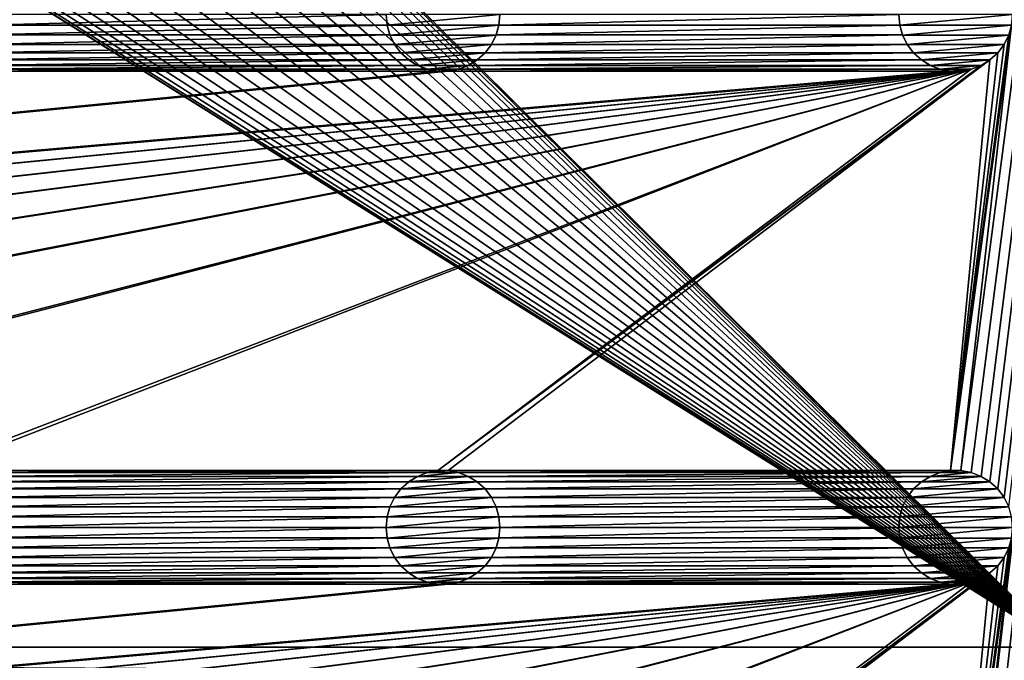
# Model space of a CAD drawing. Header units: metres. Extents: x -125 to 125, y -125 to 125.
# Tile 34 of 71: x 60 to 103, y -85 to -56. Entities that reach past the tile are written whole.
import ezdxf

# ---------------------------------------------------------------- set-up
doc = ezdxf.new("R2010")
doc.units = ezdxf.units.M
doc.layers.add('solid_P35300', color=7, linetype='CONTINUOUS')

msp = doc.modelspace()

# ---------------------------------------------------------------- linework, layer by layer
at = {"layer": 'solid_P35300'}
for points in [[(101.482323, -98.761269, 5.5), (101.932526, -98.845589, 5.5), (125, 103, 5.5)], [(103.705475, -79.215523, 5.5), (101.482323, -98.761269, 5.5), (125, 103, 5.5)], [(101.482323, -76.261269, 5.5), (101.932526, -76.345589, 5.5), (125, 103, 5.5)], [(103.705475, -56.715519, 5.5), (101.482323, -76.261269, 5.5), (125, 103, 5.5)], [(101.932526, -98.845589, 5.5), (102.365715, -99.0131, 5.5), (125, 103, 5.5)], [(101.932526, -76.345589, 5.5), (102.365715, -76.5131, 5.5), (125, 103, 5.5)], [(102.365715, -99.0131, 5.5), (102.755196, -99.254807, 5.5), (125, 103, 5.5)], [(102.365715, -76.5131, 5.5), (102.755196, -76.754807, 5.5), (125, 103, 5.5)], [(102.755196, -99.254807, 5.5), (103.098366, -99.566902, 5.5), (125, 103, 5.5)], [(102.755196, -76.754807, 5.5), (103.098366, -77.066902, 5.5), (125, 103, 5.5)], [(103.098366, -99.566902, 5.5), (103.374451, -99.933693, 5.5), (125, 103, 5.5)], [(103.098366, -77.066902, 5.5), (103.374451, -77.433693, 5.5), (125, 103, 5.5)], [(103.374451, -99.933693, 5.5), (103.581451, -100.347717, 5.5), (125, 103, 5.5)], [(103.374451, -77.433693, 5.5), (103.581451, -77.847717, 5.5), (125, 103, 5.5)], [(106, 84), (106, -84), (9.944516, 11.229122)], [(106, -84), (11.229122, 9.944516), (9.944516, 11.229122)], [(106, -84), (12.342908, 8.522517), (11.229122, 9.944516)], [(106, -84), (13.282812, 6.968478), (12.342908, 8.522517)], [(106, -84), (14.023951, 5.32024), (13.282812, 6.968478)], [(106, -84), (14.564464, 3.588071), (14.023951, 5.32024)], [(106, -84), (14.888616, 1.818082), (14.564464, 3.588071)], [(106, -84), (15, 0), (14.888616, 1.818082)], [(106, -84), (14.888616, -1.818082), (15, 0)], [(106, -84), (14.564464, -3.588071), (14.888616, -1.818082)], [(106, -84), (14.023951, -5.32024), (14.564464, -3.588071)], [(106, -84), (13.282812, -6.968478), (14.023951, -5.32024)], [(106, -84), (12.342908, -8.522517), (13.282812, -6.968478)], [(106, -84), (11.229122, -9.944516), (12.342908, -8.522517)], [(106, -84), (9.944516, -11.229122), (11.229122, -9.944516)], [(106, -84), (8.522517, -12.342908), (9.944516, -11.229122)], [(106, -84), (-106, -84), (-8.522517, -12.342908)], [(106, -84), (-8.522517, -12.342908), (-6.968478, -13.282812)], [(106, -84), (6.968478, -13.282812), (8.522517, -12.342908)], [(106, -84), (-6.968478, -13.282812), (-5.32024, -14.023951)], [(106, -84), (5.32024, -14.023951), (6.968478, -13.282812)], [(106, -84), (-5.32024, -14.023951), (-3.588071, -14.564464)], [(106, -84), (3.588071, -14.564464), (5.32024, -14.023951)], [(106, -84), (-3.588071, -14.564464), (-1.808483, -14.889697)], [(106, -84), (1.808483, -14.889697), (3.588071, -14.564464)], [(106, -84), (-1.808483, -14.889697), (0, -15)], [(106, -84), (0, -15), (1.808483, -14.889697)], [(58.705479, -56.715519, 5.5), (76.294525, -56.715519, 5.5), (76.25, -56.25, 5.5)], [(58.75, -56.25, 5.5), (58.705479, -56.715519, 5.5), (76.25, -56.25, 5.5)], [(76.25, -56.25, 8), (76.25, -56.25, 5.5), (76.294525, -56.715519, 5.5)], [(76.295753, -56.718361, 8), (76.25, -56.25, 8), (76.294525, -56.715519, 5.5)], [(76.295753, -56.718361, 8), (81.25, -56.25, 8), (76.25, -56.25, 8)], [(76.295753, -56.718361, 8), (81.204247, -56.718361, 8), (81.25, -56.25, 8)], [(81.204247, -56.718361, 8), (81.205475, -56.715519, 5.5), (81.25, -56.25, 5.5)], [(81.204247, -56.718361, 8), (81.25, -56.25, 5.5), (81.25, -56.25, 8)], [(81.205475, -56.715519, 5.5), (98.794525, -56.715519, 5.5), (98.75, -56.25, 5.5)], [(81.25, -56.25, 5.5), (81.205475, -56.715519, 5.5), (98.75, -56.25, 5.5)], [(98.75, -56.25, 8), (98.75, -56.25, 5.5), (98.794525, -56.715519, 5.5)], [(98.795753, -56.718361, 8), (98.75, -56.25, 8), (98.794525, -56.715519, 5.5)], [(98.795753, -56.718361, 8), (103.75, -56.25, 8), (98.75, -56.25, 8)], [(98.795753, -56.718361, 8), (103.704247, -56.718361, 8), (103.75, -56.25, 8)], [(58.581455, -57.152283, 5.5), (76.418549, -57.152283, 5.5), (76.294525, -56.715519, 5.5)], [(58.705479, -56.715519, 5.5), (58.581455, -57.152283, 5.5), (76.294525, -56.715519, 5.5)], [(76.295753, -56.718361, 8), (76.294525, -56.715519, 5.5), (76.418549, -57.152283, 5.5)], [(76.295753, -56.718361, 8), (76.418549, -57.152283, 5.5), (76.419373, -57.154465, 8)], [(76.295753, -56.718361, 8), (76.419373, -57.154465, 8), (81.204247, -56.718361, 8)], [(76.419373, -57.154465, 8), (81.080627, -57.154465, 8), (81.204247, -56.718361, 8)], [(81.080627, -57.154465, 8), (81.081451, -57.152283, 5.5), (81.205475, -56.715519, 5.5)], [(81.080627, -57.154465, 8), (81.205475, -56.715519, 5.5), (81.204247, -56.718361, 8)], [(81.081451, -57.152283, 5.5), (98.918549, -57.152283, 5.5), (98.794525, -56.715519, 5.5)], [(81.205475, -56.715519, 5.5), (81.081451, -57.152283, 5.5), (98.794525, -56.715519, 5.5)], [(98.795753, -56.718361, 8), (98.794525, -56.715519, 5.5), (98.918549, -57.152283, 5.5)], [(98.795753, -56.718361, 8), (98.918549, -57.152283, 5.5), (98.919373, -57.154465, 8)], [(98.795753, -56.718361, 8), (98.919373, -57.154465, 8), (103.704247, -56.718361, 8)], [(98.919373, -57.154465, 8), (103.580627, -57.154465, 8), (103.704247, -56.718361, 8)], [(103.705475, -56.715519, 5.5), (101.017677, -76.261269, 5.5), (101.482323, -76.261269, 5.5)], [(103.705475, -56.715519, 5.5), (103.581451, -57.152283, 5.5), (101.017677, -76.261269, 5.5)], [(58.374451, -57.566307, 5.5), (76.625549, -57.566307, 5.5), (76.418549, -57.152283, 5.5)], [(58.581455, -57.152283, 5.5), (58.374451, -57.566307, 5.5), (76.418549, -57.152283, 5.5)], [(76.419373, -57.154465, 8), (76.418549, -57.152283, 5.5), (76.625549, -57.566307, 5.5)], [(76.419373, -57.154465, 8), (76.625549, -57.566307, 5.5), (76.624977, -57.564472, 8)], [(76.419373, -57.154465, 8), (76.624977, -57.564472, 8), (81.080627, -57.154465, 8)], [(76.624977, -57.564472, 8), (80.875023, -57.564472, 8), (81.080627, -57.154465, 8)], [(80.874451, -57.566307, 5.5), (99.125549, -57.566307, 5.5), (98.918549, -57.152283, 5.5)], [(81.081451, -57.152283, 5.5), (80.874451, -57.566307, 5.5), (98.918549, -57.152283, 5.5)], [(80.875023, -57.564472, 8), (80.874451, -57.566307, 5.5), (81.081451, -57.152283, 5.5)], [(80.875023, -57.564472, 8), (81.081451, -57.152283, 5.5), (81.080627, -57.154465, 8)], [(98.919373, -57.154465, 8), (98.918549, -57.152283, 5.5), (99.125549, -57.566307, 5.5)], [(98.919373, -57.154465, 8), (99.125549, -57.566307, 5.5), (99.124977, -57.564472, 8)], [(98.919373, -57.154465, 8), (99.124977, -57.564472, 8), (103.580627, -57.154465, 8)], [(99.124977, -57.564472, 8), (103.375023, -57.564472, 8), (103.580627, -57.154465, 8)], [(103.581451, -57.152283, 5.5), (103.374451, -57.566307, 5.5), (101.017677, -76.261269, 5.5)], [(103.375023, -57.564472, 8), (103.374451, -57.566307, 5.5), (103.581451, -57.152283, 5.5)], [(103.375023, -57.564472, 8), (103.581451, -57.152283, 5.5), (103.580627, -57.154465, 8)], [(58.098362, -57.933098, 5.5), (76.901634, -57.933098, 5.5), (76.625549, -57.566307, 5.5)], [(58.374451, -57.566307, 5.5), (58.098362, -57.933098, 5.5), (76.625549, -57.566307, 5.5)], [(76.624977, -57.564472, 8), (76.625549, -57.566307, 5.5), (76.901634, -57.933098, 5.5)], [(76.624977, -57.564472, 8), (76.901634, -57.933098, 5.5), (76.904007, -57.935562, 8)], [(76.624977, -57.564472, 8), (76.904007, -57.935562, 8), (80.875023, -57.564472, 8)], [(76.904007, -57.935562, 8), (80.595993, -57.935562, 8), (80.875023, -57.564472, 8)], [(80.595993, -57.935562, 8), (80.874451, -57.566307, 5.5), (80.875023, -57.564472, 8)], [(80.595993, -57.935562, 8), (80.598366, -57.933098, 5.5), (80.874451, -57.566307, 5.5)], [(80.598366, -57.933098, 5.5), (99.401634, -57.933098, 5.5), (99.125549, -57.566307, 5.5)], [(80.874451, -57.566307, 5.5), (80.598366, -57.933098, 5.5), (99.125549, -57.566307, 5.5)], [(99.124977, -57.564472, 8), (99.125549, -57.566307, 5.5), (99.401634, -57.933098, 5.5)], [(99.124977, -57.564472, 8), (99.401634, -57.933098, 5.5), (99.404007, -57.935562, 8)], [(99.124977, -57.564472, 8), (99.404007, -57.935562, 8), (103.375023, -57.564472, 8)], [(99.404007, -57.935562, 8), (103.095993, -57.935562, 8), (103.375023, -57.564472, 8)], [(103.374451, -57.566307, 5.5), (103.098366, -57.933098, 5.5), (101.017677, -76.261269, 5.5)], [(103.095993, -57.935562, 8), (103.374451, -57.566307, 5.5), (103.375023, -57.564472, 8)], [(103.095993, -57.935562, 8), (103.098366, -57.933098, 5.5), (103.374451, -57.566307, 5.5)], [(57.365715, -58.486904, 5.5), (77.634285, -58.486904, 5.5), (77.244804, -58.245193, 5.5)], [(57.755196, -58.245193, 5.5), (57.365715, -58.486904, 5.5), (77.244804, -58.245193, 5.5)], [(57.755196, -58.245193, 5.5), (77.244804, -58.245193, 5.5), (76.901634, -57.933098, 5.5)], [(58.098362, -57.933098, 5.5), (57.755196, -58.245193, 5.5), (76.901634, -57.933098, 5.5)], [(76.904007, -57.935562, 8), (76.901634, -57.933098, 5.5), (77.244804, -58.245193, 5.5)], [(76.904007, -57.935562, 8), (77.244804, -58.245193, 5.5), (77.242737, -58.243092, 8)], [(76.904007, -57.935562, 8), (77.242737, -58.243092, 8), (80.595993, -57.935562, 8)], [(77.242737, -58.243092, 8), (80.257263, -58.243092, 8), (80.595993, -57.935562, 8)], [(77.242737, -58.243092, 8), (77.244804, -58.245193, 5.5), (77.634285, -58.486904, 5.5)], [(77.242737, -58.243092, 8), (77.634285, -58.486904, 5.5), (77.637993, -58.488556, 8)], [(77.242737, -58.243092, 8), (77.637993, -58.488556, 8), (80.257263, -58.243092, 8)], [(77.637993, -58.488556, 8), (79.862007, -58.488556, 8), (80.257263, -58.243092, 8)], [(102.755196, -58.245193, 5.5), (78.517677, -76.261269, 5.5), (78.982323, -76.261269, 5.5)], [(102.755196, -58.245193, 5.5), (102.365715, -58.486904, 5.5), (78.517677, -76.261269, 5.5)], [(102.755196, -58.245193, 5.5), (78.982323, -76.261269, 5.5), (101.017677, -76.261269, 5.5)], [(79.862007, -58.488556, 8), (80.255196, -58.245193, 5.5), (80.257263, -58.243092, 8)], [(79.862007, -58.488556, 8), (79.865715, -58.486904, 5.5), (80.255196, -58.245193, 5.5)], [(79.865715, -58.486904, 5.5), (100.134285, -58.486904, 5.5), (99.744804, -58.245193, 5.5)], [(80.255196, -58.245193, 5.5), (79.865715, -58.486904, 5.5), (99.744804, -58.245193, 5.5)], [(80.255196, -58.245193, 5.5), (99.744804, -58.245193, 5.5), (99.401634, -57.933098, 5.5)], [(80.598366, -57.933098, 5.5), (80.255196, -58.245193, 5.5), (99.401634, -57.933098, 5.5)], [(80.257263, -58.243092, 8), (80.255196, -58.245193, 5.5), (80.598366, -57.933098, 5.5)], [(80.257263, -58.243092, 8), (80.598366, -57.933098, 5.5), (80.595993, -57.935562, 8)], [(99.404007, -57.935562, 8), (99.401634, -57.933098, 5.5), (99.744804, -58.245193, 5.5)], [(99.404007, -57.935562, 8), (99.744804, -58.245193, 5.5), (99.742737, -58.243092, 8)], [(99.404007, -57.935562, 8), (99.742737, -58.243092, 8), (103.095993, -57.935562, 8)], [(99.742737, -58.243092, 8), (102.757263, -58.243092, 8), (103.095993, -57.935562, 8)], [(99.742737, -58.243092, 8), (99.744804, -58.245193, 5.5), (100.134285, -58.486904, 5.5)], [(99.742737, -58.243092, 8), (100.134285, -58.486904, 5.5), (100.137993, -58.488556, 8)], [(99.742737, -58.243092, 8), (100.137993, -58.488556, 8), (102.757263, -58.243092, 8)], [(100.137993, -58.488556, 8), (102.362007, -58.488556, 8), (102.757263, -58.243092, 8)], [(103.098366, -57.933098, 5.5), (102.755196, -58.245193, 5.5), (101.017677, -76.261269, 5.5)], [(102.362007, -58.488556, 8), (102.755196, -58.245193, 5.5), (102.757263, -58.243092, 8)], [(102.362007, -58.488556, 8), (102.365715, -58.486904, 5.5), (102.755196, -58.245193, 5.5)], [(102.757263, -58.243092, 8), (102.755196, -58.245193, 5.5), (103.098366, -57.933098, 5.5)], [(102.757263, -58.243092, 8), (103.098366, -57.933098, 5.5), (103.095993, -57.935562, 8)], [(101.482323, -58.738735, 5.5), (-101.482323, -76.261269, 5.5), (-101.017677, -76.261269, 5.5)], [(101.482323, -58.738735, 5.5), (101.017677, -58.738735, 5.5), (-101.482323, -76.261269, 5.5)], [(78.982323, -58.738735, 5.5), (-101.482323, -76.261269, 5.5), (101.017677, -58.738735, 5.5)], [(78.982323, -58.738735, 5.5), (78.517677, -58.738735, 5.5), (-101.482323, -76.261269, 5.5)], [(56.482323, -58.738735, 5.5), (-101.482323, -76.261269, 5.5), (78.517677, -58.738735, 5.5)], [(101.482323, -58.738735, 5.5), (-101.017677, -76.261269, 5.5), (-78.982323, -76.261269, 5.5)], [(101.482323, -58.738735, 5.5), (-78.982323, -76.261269, 5.5), (-78.517677, -76.261269, 5.5)], [(101.482323, -58.738735, 5.5), (-78.517677, -76.261269, 5.5), (-56.482323, -76.261269, 5.5)], [(101.482323, -58.738735, 5.5), (-56.482323, -76.261269, 5.5), (-56.017677, -76.261269, 5.5)], [(101.482323, -58.738735, 5.5), (-56.017677, -76.261269, 5.5), (-33.982323, -76.261269, 5.5)], [(101.482323, -58.738735, 5.5), (-33.982323, -76.261269, 5.5), (-33.517677, -76.261269, 5.5)], [(101.482323, -58.738735, 5.5), (-33.517677, -76.261269, 5.5), (-11.482323, -76.261269, 5.5)], [(101.482323, -58.738735, 5.5), (-11.482323, -76.261269, 5.5), (-11.017677, -76.261269, 5.5)], [(11.017677, -76.261269, 5.5), (101.482323, -58.738735, 5.5), (-11.017677, -76.261269, 5.5)], [(11.017677, -76.261269, 5.5), (101.932526, -58.654411, 5.5), (101.482323, -58.738735, 5.5)], [(11.017677, -76.261269, 5.5), (11.482323, -76.261269, 5.5), (101.932526, -58.654411, 5.5)], [(11.482323, -76.261269, 5.5), (33.517677, -76.261269, 5.5), (101.932526, -58.654411, 5.5)], [(33.517677, -76.261269, 5.5), (33.982323, -76.261269, 5.5), (101.932526, -58.654411, 5.5)], [(33.982323, -76.261269, 5.5), (56.017677, -76.261269, 5.5), (101.932526, -58.654411, 5.5)], [(56.017677, -76.261269, 5.5), (56.482323, -76.261269, 5.5), (101.932526, -58.654411, 5.5)], [(101.932526, -58.654411, 5.5), (56.482323, -76.261269, 5.5), (78.517677, -76.261269, 5.5)], [(56.482323, -58.738735, 5.5), (78.517677, -58.738735, 5.5), (78.067474, -58.654411, 5.5)], [(56.932526, -58.654411, 5.5), (56.482323, -58.738735, 5.5), (78.067474, -58.654411, 5.5)], [(56.932526, -58.654411, 5.5), (78.067474, -58.654411, 5.5), (77.634285, -58.486904, 5.5)], [(57.365715, -58.486904, 5.5), (56.932526, -58.654411, 5.5), (77.634285, -58.486904, 5.5)], [(77.637993, -58.488556, 8), (77.634285, -58.486904, 5.5), (78.067474, -58.654411, 5.5)], [(77.637993, -58.488556, 8), (78.067474, -58.654411, 5.5), (78.064003, -58.653057, 8)], [(77.637993, -58.488556, 8), (78.064003, -58.653057, 8), (79.862007, -58.488556, 8)], [(78.064003, -58.653057, 8), (79.435997, -58.653057, 8), (79.862007, -58.488556, 8)], [(78.064003, -58.653057, 8), (78.067474, -58.654411, 5.5), (78.517677, -58.738735, 5.5)], [(78.064003, -58.653057, 8), (78.517677, -58.738735, 5.5), (78.521812, -58.73885, 8)], [(78.064003, -58.653057, 8), (78.521812, -58.73885, 8), (79.435997, -58.653057, 8)], [(78.517677, -76.261269, 5.5), (102.365715, -58.486904, 5.5), (101.932526, -58.654411, 5.5)], [(78.521812, -58.73885, 8), (78.517677, -58.738735, 5.5), (78.982323, -58.738735, 5.5)], [(78.521812, -58.73885, 8), (78.978188, -58.73885, 8), (79.435997, -58.653057, 8)], [(78.521812, -58.73885, 8), (78.982323, -58.738735, 5.5), (78.978188, -58.73885, 8)], [(78.978188, -58.73885, 8), (79.432526, -58.654411, 5.5), (79.435997, -58.653057, 8)], [(78.978188, -58.73885, 8), (78.982323, -58.738735, 5.5), (79.432526, -58.654411, 5.5)], [(78.982323, -58.738735, 5.5), (101.017677, -58.738735, 5.5), (100.567474, -58.654411, 5.5)], [(79.432526, -58.654411, 5.5), (78.982323, -58.738735, 5.5), (100.567474, -58.654411, 5.5)], [(79.432526, -58.654411, 5.5), (100.567474, -58.654411, 5.5), (100.134285, -58.486904, 5.5)], [(79.865715, -58.486904, 5.5), (79.432526, -58.654411, 5.5), (100.134285, -58.486904, 5.5)], [(79.435997, -58.653057, 8), (79.432526, -58.654411, 5.5), (79.865715, -58.486904, 5.5)], [(79.435997, -58.653057, 8), (79.865715, -58.486904, 5.5), (79.862007, -58.488556, 8)], [(100.137993, -58.488556, 8), (100.134285, -58.486904, 5.5), (100.567474, -58.654411, 5.5)], [(100.137993, -58.488556, 8), (100.567474, -58.654411, 5.5), (100.564003, -58.653057, 8)], [(100.137993, -58.488556, 8), (100.564003, -58.653057, 8), (102.362007, -58.488556, 8)], [(100.564003, -58.653057, 8), (101.935997, -58.653057, 8), (102.362007, -58.488556, 8)], [(100.564003, -58.653057, 8), (100.567474, -58.654411, 5.5), (101.017677, -58.738735, 5.5)], [(100.564003, -58.653057, 8), (101.017677, -58.738735, 5.5), (101.021812, -58.73885, 8)], [(100.564003, -58.653057, 8), (101.021812, -58.73885, 8), (101.935997, -58.653057, 8)], [(101.021812, -58.73885, 8), (101.017677, -58.738735, 5.5), (101.482323, -58.738735, 5.5)], [(101.021812, -58.73885, 8), (101.478188, -58.73885, 8), (101.935997, -58.653057, 8)], [(101.021812, -58.73885, 8), (101.482323, -58.738735, 5.5), (101.478188, -58.73885, 8)], [(101.478188, -58.73885, 8), (101.932526, -58.654411, 5.5), (101.935997, -58.653057, 8)], [(101.478188, -58.73885, 8), (101.482323, -58.738735, 5.5), (101.932526, -58.654411, 5.5)], [(101.935997, -58.653057, 8), (101.932526, -58.654411, 5.5), (102.365715, -58.486904, 5.5)], [(101.935997, -58.653057, 8), (102.365715, -58.486904, 5.5), (102.362007, -58.488556, 8)], [(56.482323, -76.261269, 5.5), (56.932526, -76.345589, 5.5), (78.517677, -76.261269, 5.5)], [(56.932526, -76.345589, 5.5), (78.067474, -76.345589, 5.5), (78.517677, -76.261269, 5.5)], [(56.932526, -76.345589, 5.5), (57.365715, -76.5131, 5.5), (78.067474, -76.345589, 5.5)], [(57.365715, -76.5131, 5.5), (77.634285, -76.5131, 5.5), (78.067474, -76.345589, 5.5)], [(78.064003, -76.346947, 8), (78.067474, -76.345589, 5.5), (77.634285, -76.5131, 5.5)], [(78.064003, -76.346947, 8), (77.634285, -76.5131, 5.5), (77.637993, -76.511444, 8)], [(79.435997, -76.346947, 8), (78.064003, -76.346947, 8), (77.637993, -76.511444, 8)], [(79.862007, -76.511444, 8), (79.435997, -76.346947, 8), (77.637993, -76.511444, 8)], [(78.521812, -76.261147, 8), (78.067474, -76.345589, 5.5), (78.064003, -76.346947, 8)], [(78.978188, -76.261147, 8), (78.521812, -76.261147, 8), (78.064003, -76.346947, 8)], [(79.435997, -76.346947, 8), (78.978188, -76.261147, 8), (78.064003, -76.346947, 8)], [(78.521812, -76.261147, 8), (78.517677, -76.261269, 5.5), (78.067474, -76.345589, 5.5)], [(78.978188, -76.261147, 8), (78.982323, -76.261269, 5.5), (78.517677, -76.261269, 5.5)], [(78.978188, -76.261147, 8), (78.517677, -76.261269, 5.5), (78.521812, -76.261147, 8)], [(79.435997, -76.346947, 8), (78.982323, -76.261269, 5.5), (78.978188, -76.261147, 8)], [(101.017677, -76.261269, 5.5), (78.982323, -76.261269, 5.5), (79.432526, -76.345589, 5.5)], [(79.435997, -76.346947, 8), (79.432526, -76.345589, 5.5), (78.982323, -76.261269, 5.5)], [(100.567474, -76.345589, 5.5), (101.017677, -76.261269, 5.5), (79.432526, -76.345589, 5.5)], [(100.567474, -76.345589, 5.5), (79.432526, -76.345589, 5.5), (79.865715, -76.5131, 5.5)], [(79.862007, -76.511444, 8), (79.865715, -76.5131, 5.5), (79.432526, -76.345589, 5.5)], [(79.862007, -76.511444, 8), (79.432526, -76.345589, 5.5), (79.435997, -76.346947, 8)], [(100.134285, -76.5131, 5.5), (100.567474, -76.345589, 5.5), (79.865715, -76.5131, 5.5)], [(100.564003, -76.346947, 8), (100.567474, -76.345589, 5.5), (100.134285, -76.5131, 5.5)], [(100.564003, -76.346947, 8), (100.134285, -76.5131, 5.5), (100.137993, -76.511444, 8)], [(101.935997, -76.346947, 8), (100.564003, -76.346947, 8), (100.137993, -76.511444, 8)], [(102.362007, -76.511444, 8), (101.935997, -76.346947, 8), (100.137993, -76.511444, 8)], [(101.021812, -76.261147, 8), (100.567474, -76.345589, 5.5), (100.564003, -76.346947, 8)], [(101.478188, -76.261147, 8), (101.021812, -76.261147, 8), (100.564003, -76.346947, 8)], [(101.935997, -76.346947, 8), (101.478188, -76.261147, 8), (100.564003, -76.346947, 8)], [(101.021812, -76.261147, 8), (101.017677, -76.261269, 5.5), (100.567474, -76.345589, 5.5)], [(101.478188, -76.261147, 8), (101.482323, -76.261269, 5.5), (101.017677, -76.261269, 5.5)], [(101.478188, -76.261147, 8), (101.017677, -76.261269, 5.5), (101.021812, -76.261147, 8)], [(101.935997, -76.346947, 8), (101.482323, -76.261269, 5.5), (101.478188, -76.261147, 8)], [(101.935997, -76.346947, 8), (101.932526, -76.345589, 5.5), (101.482323, -76.261269, 5.5)], [(102.362007, -76.511444, 8), (102.365715, -76.5131, 5.5), (101.932526, -76.345589, 5.5)], [(102.362007, -76.511444, 8), (101.932526, -76.345589, 5.5), (101.935997, -76.346947, 8)], [(57.365715, -76.5131, 5.5), (57.755196, -76.754807, 5.5), (77.634285, -76.5131, 5.5)], [(57.755196, -76.754807, 5.5), (77.244804, -76.754807, 5.5), (77.634285, -76.5131, 5.5)], [(57.755196, -76.754807, 5.5), (58.098362, -77.066902, 5.5), (77.244804, -76.754807, 5.5)], [(58.098362, -77.066902, 5.5), (76.901634, -77.066902, 5.5), (77.244804, -76.754807, 5.5)], [(77.242737, -76.756905, 8), (77.244804, -76.754807, 5.5), (76.901634, -77.066902, 5.5)], [(77.242737, -76.756905, 8), (76.901634, -77.066902, 5.5), (76.904007, -77.064438, 8)], [(80.257263, -76.756905, 8), (77.242737, -76.756905, 8), (76.904007, -77.064438, 8)], [(80.595993, -77.064438, 8), (80.257263, -76.756905, 8), (76.904007, -77.064438, 8)], [(77.637993, -76.511444, 8), (77.244804, -76.754807, 5.5), (77.242737, -76.756905, 8)], [(79.862007, -76.511444, 8), (77.637993, -76.511444, 8), (77.242737, -76.756905, 8)], [(80.257263, -76.756905, 8), (79.862007, -76.511444, 8), (77.242737, -76.756905, 8)], [(77.637993, -76.511444, 8), (77.634285, -76.5131, 5.5), (77.244804, -76.754807, 5.5)], [(80.257263, -76.756905, 8), (79.865715, -76.5131, 5.5), (79.862007, -76.511444, 8)], [(100.134285, -76.5131, 5.5), (79.865715, -76.5131, 5.5), (80.255196, -76.754807, 5.5)], [(80.257263, -76.756905, 8), (80.255196, -76.754807, 5.5), (79.865715, -76.5131, 5.5)], [(99.744804, -76.754807, 5.5), (100.134285, -76.5131, 5.5), (80.255196, -76.754807, 5.5)], [(99.744804, -76.754807, 5.5), (80.255196, -76.754807, 5.5), (80.598366, -77.066902, 5.5)], [(80.595993, -77.064438, 8), (80.598366, -77.066902, 5.5), (80.255196, -76.754807, 5.5)], [(80.595993, -77.064438, 8), (80.255196, -76.754807, 5.5), (80.257263, -76.756905, 8)], [(99.401634, -77.066902, 5.5), (99.744804, -76.754807, 5.5), (80.598366, -77.066902, 5.5)], [(99.742737, -76.756905, 8), (99.744804, -76.754807, 5.5), (99.401634, -77.066902, 5.5)], [(99.742737, -76.756905, 8), (99.401634, -77.066902, 5.5), (99.404007, -77.064438, 8)], [(102.757263, -76.756905, 8), (99.742737, -76.756905, 8), (99.404007, -77.064438, 8)], [(103.095993, -77.064438, 8), (102.757263, -76.756905, 8), (99.404007, -77.064438, 8)], [(100.137993, -76.511444, 8), (99.744804, -76.754807, 5.5), (99.742737, -76.756905, 8)], [(102.362007, -76.511444, 8), (100.137993, -76.511444, 8), (99.742737, -76.756905, 8)], [(102.757263, -76.756905, 8), (102.362007, -76.511444, 8), (99.742737, -76.756905, 8)], [(100.137993, -76.511444, 8), (100.134285, -76.5131, 5.5), (99.744804, -76.754807, 5.5)], [(102.757263, -76.756905, 8), (102.365715, -76.5131, 5.5), (102.362007, -76.511444, 8)], [(102.757263, -76.756905, 8), (102.755196, -76.754807, 5.5), (102.365715, -76.5131, 5.5)], [(103.095993, -77.064438, 8), (103.098366, -77.066902, 5.5), (102.755196, -76.754807, 5.5)], [(103.095993, -77.064438, 8), (102.755196, -76.754807, 5.5), (102.757263, -76.756905, 8)], [(58.098362, -77.066902, 5.5), (58.374451, -77.433693, 5.5), (76.901634, -77.066902, 5.5)], [(58.374451, -77.433693, 5.5), (76.625549, -77.433693, 5.5), (76.901634, -77.066902, 5.5)], [(76.904007, -77.064438, 8), (76.625549, -77.433693, 5.5), (76.624977, -77.435532, 8)], [(80.595993, -77.064438, 8), (76.904007, -77.064438, 8), (76.624977, -77.435532, 8)], [(80.875023, -77.435532, 8), (80.595993, -77.064438, 8), (76.624977, -77.435532, 8)], [(76.904007, -77.064438, 8), (76.901634, -77.066902, 5.5), (76.625549, -77.433693, 5.5)], [(80.875023, -77.435532, 8), (80.598366, -77.066902, 5.5), (80.595993, -77.064438, 8)], [(99.401634, -77.066902, 5.5), (80.598366, -77.066902, 5.5), (80.874451, -77.433693, 5.5)], [(80.875023, -77.435532, 8), (80.874451, -77.433693, 5.5), (80.598366, -77.066902, 5.5)], [(99.125549, -77.433693, 5.5), (99.401634, -77.066902, 5.5), (80.874451, -77.433693, 5.5)], [(99.404007, -77.064438, 8), (99.125549, -77.433693, 5.5), (99.124977, -77.435532, 8)], [(103.095993, -77.064438, 8), (99.404007, -77.064438, 8), (99.124977, -77.435532, 8)], [(103.375023, -77.435532, 8), (103.095993, -77.064438, 8), (99.124977, -77.435532, 8)], [(99.404007, -77.064438, 8), (99.401634, -77.066902, 5.5), (99.125549, -77.433693, 5.5)], [(103.375023, -77.435532, 8), (103.098366, -77.066902, 5.5), (103.095993, -77.064438, 8)], [(103.375023, -77.435532, 8), (103.374451, -77.433693, 5.5), (103.098366, -77.066902, 5.5)], [(58.374451, -77.433693, 5.5), (58.581455, -77.847717, 5.5), (76.625549, -77.433693, 5.5)], [(58.581455, -77.847717, 5.5), (76.418549, -77.847717, 5.5), (76.625549, -77.433693, 5.5)], [(76.624977, -77.435532, 8), (76.625549, -77.433693, 5.5), (76.418549, -77.847717, 5.5)], [(76.624977, -77.435532, 8), (76.418549, -77.847717, 5.5), (76.419373, -77.845535, 8)], [(80.875023, -77.435532, 8), (76.624977, -77.435532, 8), (76.419373, -77.845535, 8)], [(81.080627, -77.845535, 8), (80.875023, -77.435532, 8), (76.419373, -77.845535, 8)], [(99.125549, -77.433693, 5.5), (80.874451, -77.433693, 5.5), (81.081451, -77.847717, 5.5)], [(81.080627, -77.845535, 8), (81.081451, -77.847717, 5.5), (80.874451, -77.433693, 5.5)], [(81.080627, -77.845535, 8), (80.874451, -77.433693, 5.5), (80.875023, -77.435532, 8)], [(98.918549, -77.847717, 5.5), (99.125549, -77.433693, 5.5), (81.081451, -77.847717, 5.5)], [(99.124977, -77.435532, 8), (99.125549, -77.433693, 5.5), (98.918549, -77.847717, 5.5)], [(99.124977, -77.435532, 8), (98.918549, -77.847717, 5.5), (98.919373, -77.845535, 8)], [(103.375023, -77.435532, 8), (99.124977, -77.435532, 8), (98.919373, -77.845535, 8)], [(103.580627, -77.845535, 8), (103.375023, -77.435532, 8), (98.919373, -77.845535, 8)], [(103.580627, -77.845535, 8), (103.581451, -77.847717, 5.5), (103.374451, -77.433693, 5.5)], [(103.580627, -77.845535, 8), (103.374451, -77.433693, 5.5), (103.375023, -77.435532, 8)], [(58.581455, -77.847717, 5.5), (58.705479, -78.284477, 5.5), (76.418549, -77.847717, 5.5)], [(58.705479, -78.284477, 5.5), (76.294525, -78.284477, 5.5), (76.418549, -77.847717, 5.5)], [(76.419373, -77.845535, 8), (76.418549, -77.847717, 5.5), (76.294525, -78.284477, 5.5)], [(76.419373, -77.845535, 8), (76.294525, -78.284477, 5.5), (76.295753, -78.281639, 8)], [(81.080627, -77.845535, 8), (76.419373, -77.845535, 8), (76.295753, -78.281639, 8)], [(81.204247, -78.281639, 8), (81.080627, -77.845535, 8), (76.295753, -78.281639, 8)], [(81.204247, -78.281639, 8), (81.081451, -77.847717, 5.5), (81.080627, -77.845535, 8)], [(98.918549, -77.847717, 5.5), (81.081451, -77.847717, 5.5), (81.205475, -78.284477, 5.5)], [(81.204247, -78.281639, 8), (81.205475, -78.284477, 5.5), (81.081451, -77.847717, 5.5)], [(98.794525, -78.284477, 5.5), (98.918549, -77.847717, 5.5), (81.205475, -78.284477, 5.5)], [(98.919373, -77.845535, 8), (98.918549, -77.847717, 5.5), (98.794525, -78.284477, 5.5)], [(98.919373, -77.845535, 8), (98.794525, -78.284477, 5.5), (98.795753, -78.281639, 8)], [(103.580627, -77.845535, 8), (98.919373, -77.845535, 8), (98.795753, -78.281639, 8)], [(103.704247, -78.281639, 8), (103.580627, -77.845535, 8), (98.795753, -78.281639, 8)], [(58.705479, -78.284477, 5.5), (58.75, -78.75, 5.5), (76.294525, -78.284477, 5.5)], [(58.75, -78.75, 5.5), (76.25, -78.75, 5.5), (76.294525, -78.284477, 5.5)], [(76.295753, -78.281639, 8), (76.294525, -78.284477, 5.5), (76.25, -78.75, 5.5)], [(76.295753, -78.281639, 8), (76.25, -78.75, 5.5), (76.25, -78.75, 8)], [(81.204247, -78.281639, 8), (76.295753, -78.281639, 8), (76.25, -78.75, 8)], [(81.25, -78.75, 8), (81.204247, -78.281639, 8), (76.25, -78.75, 8)], [(81.25, -78.75, 8), (81.205475, -78.284477, 5.5), (81.204247, -78.281639, 8)], [(98.794525, -78.284477, 5.5), (81.205475, -78.284477, 5.5), (81.25, -78.75, 5.5)], [(81.25, -78.75, 8), (81.25, -78.75, 5.5), (81.205475, -78.284477, 5.5)], [(98.794525, -78.284477, 5.5), (81.25, -78.75, 5.5), (98.75, -78.75, 5.5)], [(98.795753, -78.281639, 8), (98.794525, -78.284477, 5.5), (98.75, -78.75, 5.5)], [(98.795753, -78.281639, 8), (98.75, -78.75, 5.5), (98.75, -78.75, 8)], [(103.704247, -78.281639, 8), (98.795753, -78.281639, 8), (98.75, -78.75, 8)], [(103.75, -78.75, 8), (103.704247, -78.281639, 8), (98.75, -78.75, 8)], [(58.705479, -79.215523, 5.5), (76.294525, -79.215523, 5.5), (76.25, -78.75, 5.5)], [(58.75, -78.75, 5.5), (58.705479, -79.215523, 5.5), (76.25, -78.75, 5.5)], [(76.25, -78.75, 8), (76.25, -78.75, 5.5), (76.294525, -79.215523, 5.5)], [(76.295753, -79.218361, 8), (76.25, -78.75, 8), (76.294525, -79.215523, 5.5)], [(76.295753, -79.218361, 8), (81.25, -78.75, 8), (76.25, -78.75, 8)], [(76.295753, -79.218361, 8), (81.204247, -79.218361, 8), (81.25, -78.75, 8)], [(81.204247, -79.218361, 8), (81.205475, -79.215523, 5.5), (81.25, -78.75, 5.5)], [(81.204247, -79.218361, 8), (81.25, -78.75, 5.5), (81.25, -78.75, 8)], [(98.75, -78.75, 5.5), (81.25, -78.75, 5.5), (81.205475, -79.215523, 5.5)], [(98.794525, -79.215523, 5.5), (98.75, -78.75, 5.5), (81.205475, -79.215523, 5.5)], [(98.75, -78.75, 8), (98.75, -78.75, 5.5), (98.794525, -79.215523, 5.5)], [(98.795753, -79.218361, 8), (98.75, -78.75, 8), (98.794525, -79.215523, 5.5)], [(98.795753, -79.218361, 8), (103.75, -78.75, 8), (98.75, -78.75, 8)], [(98.795753, -79.218361, 8), (103.704247, -79.218361, 8), (103.75, -78.75, 8)], [(58.581455, -79.652283, 5.5), (76.418549, -79.652283, 5.5), (76.294525, -79.215523, 5.5)], [(58.705479, -79.215523, 5.5), (58.581455, -79.652283, 5.5), (76.294525, -79.215523, 5.5)], [(76.295753, -79.218361, 8), (76.294525, -79.215523, 5.5), (76.418549, -79.652283, 5.5)], [(76.295753, -79.218361, 8), (76.418549, -79.652283, 5.5), (76.419373, -79.654465, 8)], [(76.295753, -79.218361, 8), (76.419373, -79.654465, 8), (81.204247, -79.218361, 8)], [(76.419373, -79.654465, 8), (81.080627, -79.654465, 8), (81.204247, -79.218361, 8)], [(81.080627, -79.654465, 8), (81.081451, -79.652283, 5.5), (81.205475, -79.215523, 5.5)], [(81.080627, -79.654465, 8), (81.205475, -79.215523, 5.5), (81.204247, -79.218361, 8)], [(98.794525, -79.215523, 5.5), (81.205475, -79.215523, 5.5), (81.081451, -79.652283, 5.5)], [(98.918549, -79.652283, 5.5), (98.794525, -79.215523, 5.5), (81.081451, -79.652283, 5.5)], [(98.795753, -79.218361, 8), (98.794525, -79.215523, 5.5), (98.918549, -79.652283, 5.5)], [(98.795753, -79.218361, 8), (98.918549, -79.652283, 5.5), (98.919373, -79.654465, 8)], [(98.795753, -79.218361, 8), (98.919373, -79.654465, 8), (103.704247, -79.218361, 8)], [(98.919373, -79.654465, 8), (103.580627, -79.654465, 8), (103.704247, -79.218361, 8)], [(103.705475, -79.215523, 5.5), (101.017677, -98.761269, 5.5), (101.482323, -98.761269, 5.5)], [(103.705475, -79.215523, 5.5), (103.581451, -79.652283, 5.5), (101.017677, -98.761269, 5.5)], [(58.374451, -80.066307, 5.5), (76.625549, -80.066307, 5.5), (76.418549, -79.652283, 5.5)], [(58.581455, -79.652283, 5.5), (58.374451, -80.066307, 5.5), (76.418549, -79.652283, 5.5)], [(76.419373, -79.654465, 8), (76.418549, -79.652283, 5.5), (76.625549, -80.066307, 5.5)], [(76.419373, -79.654465, 8), (76.625549, -80.066307, 5.5), (76.624977, -80.064468, 8)], [(76.419373, -79.654465, 8), (76.624977, -80.064468, 8), (81.080627, -79.654465, 8)], [(76.624977, -80.064468, 8), (80.875023, -80.064468, 8), (81.080627, -79.654465, 8)], [(98.918549, -79.652283, 5.5), (81.081451, -79.652283, 5.5), (80.874451, -80.066307, 5.5)], [(80.875023, -80.064468, 8), (80.874451, -80.066307, 5.5), (81.081451, -79.652283, 5.5)], [(99.125549, -80.066307, 5.5), (98.918549, -79.652283, 5.5), (80.874451, -80.066307, 5.5)], [(80.875023, -80.064468, 8), (81.081451, -79.652283, 5.5), (81.080627, -79.654465, 8)], [(98.919373, -79.654465, 8), (98.918549, -79.652283, 5.5), (99.125549, -80.066307, 5.5)], [(98.919373, -79.654465, 8), (99.125549, -80.066307, 5.5), (99.124977, -80.064468, 8)], [(98.919373, -79.654465, 8), (99.124977, -80.064468, 8), (103.580627, -79.654465, 8)], [(99.124977, -80.064468, 8), (103.375023, -80.064468, 8), (103.580627, -79.654465, 8)], [(103.581451, -79.652283, 5.5), (103.374451, -80.066307, 5.5), (101.017677, -98.761269, 5.5)], [(103.375023, -80.064468, 8), (103.374451, -80.066307, 5.5), (103.581451, -79.652283, 5.5)], [(103.375023, -80.064468, 8), (103.581451, -79.652283, 5.5), (103.580627, -79.654465, 8)], [(58.098362, -80.433098, 5.5), (76.901634, -80.433098, 5.5), (76.625549, -80.066307, 5.5)], [(58.374451, -80.066307, 5.5), (58.098362, -80.433098, 5.5), (76.625549, -80.066307, 5.5)], [(76.624977, -80.064468, 8), (76.625549, -80.066307, 5.5), (76.901634, -80.433098, 5.5)], [(76.624977, -80.064468, 8), (76.901634, -80.433098, 5.5), (76.904007, -80.435562, 8)], [(76.624977, -80.064468, 8), (76.904007, -80.435562, 8), (80.875023, -80.064468, 8)], [(76.904007, -80.435562, 8), (80.595993, -80.435562, 8), (80.875023, -80.064468, 8)], [(80.595993, -80.435562, 8), (80.874451, -80.066307, 5.5), (80.875023, -80.064468, 8)], [(80.595993, -80.435562, 8), (80.598366, -80.433098, 5.5), (80.874451, -80.066307, 5.5)], [(99.125549, -80.066307, 5.5), (80.874451, -80.066307, 5.5), (80.598366, -80.433098, 5.5)], [(99.401634, -80.433098, 5.5), (99.125549, -80.066307, 5.5), (80.598366, -80.433098, 5.5)], [(99.124977, -80.064468, 8), (99.125549, -80.066307, 5.5), (99.401634, -80.433098, 5.5)], [(99.124977, -80.064468, 8), (99.401634, -80.433098, 5.5), (99.404007, -80.435562, 8)], [(99.124977, -80.064468, 8), (99.404007, -80.435562, 8), (103.375023, -80.064468, 8)], [(99.404007, -80.435562, 8), (103.095993, -80.435562, 8), (103.375023, -80.064468, 8)], [(103.374451, -80.066307, 5.5), (103.098366, -80.433098, 5.5), (101.017677, -98.761269, 5.5)], [(103.095993, -80.435562, 8), (103.374451, -80.066307, 5.5), (103.375023, -80.064468, 8)], [(103.095993, -80.435562, 8), (103.098366, -80.433098, 5.5), (103.374451, -80.066307, 5.5)], [(57.365715, -80.9869, 5.5), (77.634285, -80.9869, 5.5), (77.244804, -80.745193, 5.5)], [(57.755196, -80.745193, 5.5), (57.365715, -80.9869, 5.5), (77.244804, -80.745193, 5.5)], [(57.755196, -80.745193, 5.5), (77.244804, -80.745193, 5.5), (76.901634, -80.433098, 5.5)], [(58.098362, -80.433098, 5.5), (57.755196, -80.745193, 5.5), (76.901634, -80.433098, 5.5)], [(76.904007, -80.435562, 8), (76.901634, -80.433098, 5.5), (77.244804, -80.745193, 5.5)], [(76.904007, -80.435562, 8), (77.244804, -80.745193, 5.5), (77.242737, -80.743095, 8)], [(76.904007, -80.435562, 8), (77.242737, -80.743095, 8), (80.595993, -80.435562, 8)], [(77.242737, -80.743095, 8), (80.257263, -80.743095, 8), (80.595993, -80.435562, 8)], [(77.242737, -80.743095, 8), (77.244804, -80.745193, 5.5), (77.634285, -80.9869, 5.5)], [(77.242737, -80.743095, 8), (77.634285, -80.9869, 5.5), (77.637993, -80.988556, 8)], [(77.242737, -80.743095, 8), (77.637993, -80.988556, 8), (80.257263, -80.743095, 8)], [(77.637993, -80.988556, 8), (79.862007, -80.988556, 8), (80.257263, -80.743095, 8)], [(78.517677, -98.761269, 5.5), (102.755196, -80.745193, 5.5), (102.365715, -80.9869, 5.5)], [(78.517677, -98.761269, 5.5), (78.982323, -98.761269, 5.5), (102.755196, -80.745193, 5.5)], [(78.982323, -98.761269, 5.5), (101.017677, -98.761269, 5.5), (102.755196, -80.745193, 5.5)], [(79.862007, -80.988556, 8), (80.255196, -80.745193, 5.5), (80.257263, -80.743095, 8)], [(79.862007, -80.988556, 8), (79.865715, -80.9869, 5.5), (80.255196, -80.745193, 5.5)], [(99.744804, -80.745193, 5.5), (80.255196, -80.745193, 5.5), (79.865715, -80.9869, 5.5)], [(100.134285, -80.9869, 5.5), (99.744804, -80.745193, 5.5), (79.865715, -80.9869, 5.5)], [(99.401634, -80.433098, 5.5), (80.598366, -80.433098, 5.5), (80.255196, -80.745193, 5.5)], [(80.257263, -80.743095, 8), (80.255196, -80.745193, 5.5), (80.598366, -80.433098, 5.5)], [(99.744804, -80.745193, 5.5), (99.401634, -80.433098, 5.5), (80.255196, -80.745193, 5.5)], [(80.257263, -80.743095, 8), (80.598366, -80.433098, 5.5), (80.595993, -80.435562, 8)], [(99.404007, -80.435562, 8), (99.401634, -80.433098, 5.5), (99.744804, -80.745193, 5.5)], [(99.404007, -80.435562, 8), (99.744804, -80.745193, 5.5), (99.742737, -80.743095, 8)], [(99.404007, -80.435562, 8), (99.742737, -80.743095, 8), (103.095993, -80.435562, 8)], [(99.742737, -80.743095, 8), (102.757263, -80.743095, 8), (103.095993, -80.435562, 8)], [(99.742737, -80.743095, 8), (99.744804, -80.745193, 5.5), (100.134285, -80.9869, 5.5)], [(99.742737, -80.743095, 8), (100.134285, -80.9869, 5.5), (100.137993, -80.988556, 8)], [(99.742737, -80.743095, 8), (100.137993, -80.988556, 8), (102.757263, -80.743095, 8)], [(100.137993, -80.988556, 8), (102.362007, -80.988556, 8), (102.757263, -80.743095, 8)], [(103.098366, -80.433098, 5.5), (102.755196, -80.745193, 5.5), (101.017677, -98.761269, 5.5)], [(102.362007, -80.988556, 8), (102.755196, -80.745193, 5.5), (102.757263, -80.743095, 8)], [(102.362007, -80.988556, 8), (102.365715, -80.9869, 5.5), (102.755196, -80.745193, 5.5)], [(102.757263, -80.743095, 8), (102.755196, -80.745193, 5.5), (103.098366, -80.433098, 5.5)], [(102.757263, -80.743095, 8), (103.098366, -80.433098, 5.5), (103.095993, -80.435562, 8)], [(11.017677, -98.761269, 5.5), (101.932526, -81.154411, 5.5), (101.482323, -81.238731, 5.5)], [(11.017677, -98.761269, 5.5), (11.482323, -98.761269, 5.5), (101.932526, -81.154411, 5.5)], [(11.482323, -98.761269, 5.5), (33.517677, -98.761269, 5.5), (101.932526, -81.154411, 5.5)], [(33.517677, -98.761269, 5.5), (33.982323, -98.761269, 5.5), (101.932526, -81.154411, 5.5)], [(33.982323, -98.761269, 5.5), (56.017677, -98.761269, 5.5), (101.932526, -81.154411, 5.5)], [(56.017677, -98.761269, 5.5), (56.482323, -98.761269, 5.5), (101.932526, -81.154411, 5.5)], [(56.482323, -81.238731, 5.5), (78.517677, -81.238731, 5.5), (78.067474, -81.154411, 5.5)], [(56.932526, -81.154411, 5.5), (56.482323, -81.238731, 5.5), (78.067474, -81.154411, 5.5)], [(101.932526, -81.154411, 5.5), (56.482323, -98.761269, 5.5), (78.517677, -98.761269, 5.5)], [(56.932526, -81.154411, 5.5), (78.067474, -81.154411, 5.5), (77.634285, -80.9869, 5.5)], [(57.365715, -80.9869, 5.5), (56.932526, -81.154411, 5.5), (77.634285, -80.9869, 5.5)], [(77.637993, -80.988556, 8), (77.634285, -80.9869, 5.5), (78.067474, -81.154411, 5.5)], [(77.637993, -80.988556, 8), (78.067474, -81.154411, 5.5), (78.064003, -81.153053, 8)], [(77.637993, -80.988556, 8), (78.064003, -81.153053, 8), (79.862007, -80.988556, 8)], [(78.064003, -81.153053, 8), (79.435997, -81.153053, 8), (79.862007, -80.988556, 8)], [(78.064003, -81.153053, 8), (78.067474, -81.154411, 5.5), (78.517677, -81.238731, 5.5)], [(78.064003, -81.153053, 8), (78.517677, -81.238731, 5.5), (78.521812, -81.238853, 8)], [(78.064003, -81.153053, 8), (78.521812, -81.238853, 8), (79.435997, -81.153053, 8)], [(78.517677, -98.761269, 5.5), (102.365715, -80.9869, 5.5), (101.932526, -81.154411, 5.5)], [(78.521812, -81.238853, 8), (78.978188, -81.238853, 8), (79.435997, -81.153053, 8)], [(78.978188, -81.238853, 8), (79.432526, -81.154411, 5.5), (79.435997, -81.153053, 8)], [(78.978188, -81.238853, 8), (78.982323, -81.238731, 5.5), (79.432526, -81.154411, 5.5)], [(100.567474, -81.154411, 5.5), (79.432526, -81.154411, 5.5), (78.982323, -81.238731, 5.5)], [(101.017677, -81.238731, 5.5), (100.567474, -81.154411, 5.5), (78.982323, -81.238731, 5.5)], [(100.134285, -80.9869, 5.5), (79.865715, -80.9869, 5.5), (79.432526, -81.154411, 5.5)], [(79.435997, -81.153053, 8), (79.432526, -81.154411, 5.5), (79.865715, -80.9869, 5.5)], [(100.567474, -81.154411, 5.5), (100.134285, -80.9869, 5.5), (79.432526, -81.154411, 5.5)], [(79.435997, -81.153053, 8), (79.865715, -80.9869, 5.5), (79.862007, -80.988556, 8)], [(100.137993, -80.988556, 8), (100.134285, -80.9869, 5.5), (100.567474, -81.154411, 5.5)], [(100.137993, -80.988556, 8), (100.567474, -81.154411, 5.5), (100.564003, -81.153053, 8)], [(100.137993, -80.988556, 8), (100.564003, -81.153053, 8), (102.362007, -80.988556, 8)], [(100.564003, -81.153053, 8), (101.935997, -81.153053, 8), (102.362007, -80.988556, 8)], [(100.564003, -81.153053, 8), (100.567474, -81.154411, 5.5), (101.017677, -81.238731, 5.5)], [(100.564003, -81.153053, 8), (101.017677, -81.238731, 5.5), (101.021812, -81.238853, 8)], [(100.564003, -81.153053, 8), (101.021812, -81.238853, 8), (101.935997, -81.153053, 8)], [(101.021812, -81.238853, 8), (101.478188, -81.238853, 8), (101.935997, -81.153053, 8)], [(101.478188, -81.238853, 8), (101.932526, -81.154411, 5.5), (101.935997, -81.153053, 8)], [(101.478188, -81.238853, 8), (101.482323, -81.238731, 5.5), (101.932526, -81.154411, 5.5)], [(101.935997, -81.153053, 8), (101.932526, -81.154411, 5.5), (102.365715, -80.9869, 5.5)], [(101.935997, -81.153053, 8), (102.365715, -80.9869, 5.5), (102.362007, -80.988556, 8)], [(101.482323, -81.238731, 5.5), (-101.482323, -98.761269, 5.5), (-101.017677, -98.761269, 5.5)], [(78.982323, -81.238731, 5.5), (78.517677, -81.238731, 5.5), (-101.482323, -98.761269, 5.5)], [(56.482323, -81.238731, 5.5), (-101.482323, -98.761269, 5.5), (78.517677, -81.238731, 5.5)], [(101.017677, -81.238731, 5.5), (78.982323, -81.238731, 5.5), (-101.482323, -98.761269, 5.5)], [(101.482323, -81.238731, 5.5), (101.017677, -81.238731, 5.5), (-101.482323, -98.761269, 5.5)], [(-78.982323, -98.761269, 5.5), (101.482323, -81.238731, 5.5), (-101.017677, -98.761269, 5.5)], [(-78.982323, -98.761269, 5.5), (-78.517677, -98.761269, 5.5), (101.482323, -81.238731, 5.5)], [(-56.482323, -98.761269, 5.5), (101.482323, -81.238731, 5.5), (-78.517677, -98.761269, 5.5)], [(-56.482323, -98.761269, 5.5), (-56.017677, -98.761269, 5.5), (101.482323, -81.238731, 5.5)], [(-33.982323, -98.761269, 5.5), (101.482323, -81.238731, 5.5), (-56.017677, -98.761269, 5.5)], [(-33.982323, -98.761269, 5.5), (-33.517677, -98.761269, 5.5), (101.482323, -81.238731, 5.5)], [(-11.482323, -98.761269, 5.5), (101.482323, -81.238731, 5.5), (-33.517677, -98.761269, 5.5)], [(-11.482323, -98.761269, 5.5), (-11.017677, -98.761269, 5.5), (101.482323, -81.238731, 5.5)], [(11.017677, -98.761269, 5.5), (101.482323, -81.238731, 5.5), (-11.017677, -98.761269, 5.5)], [(78.521812, -81.238853, 8), (78.517677, -81.238731, 5.5), (78.982323, -81.238731, 5.5)], [(78.521812, -81.238853, 8), (78.982323, -81.238731, 5.5), (78.978188, -81.238853, 8)], [(101.021812, -81.238853, 8), (101.017677, -81.238731, 5.5), (101.482323, -81.238731, 5.5)], [(101.021812, -81.238853, 8), (101.482323, -81.238731, 5.5), (101.478188, -81.238853, 8)], [(105.968353, -85.16066), (-105.968353, -85.16066), (-106, -84)], [(106, -84), (105.968353, -85.16066), (-106, -84)]]:
    msp.add_3dface(points, dxfattribs=at)

doc.saveas('drawing.dxf')
